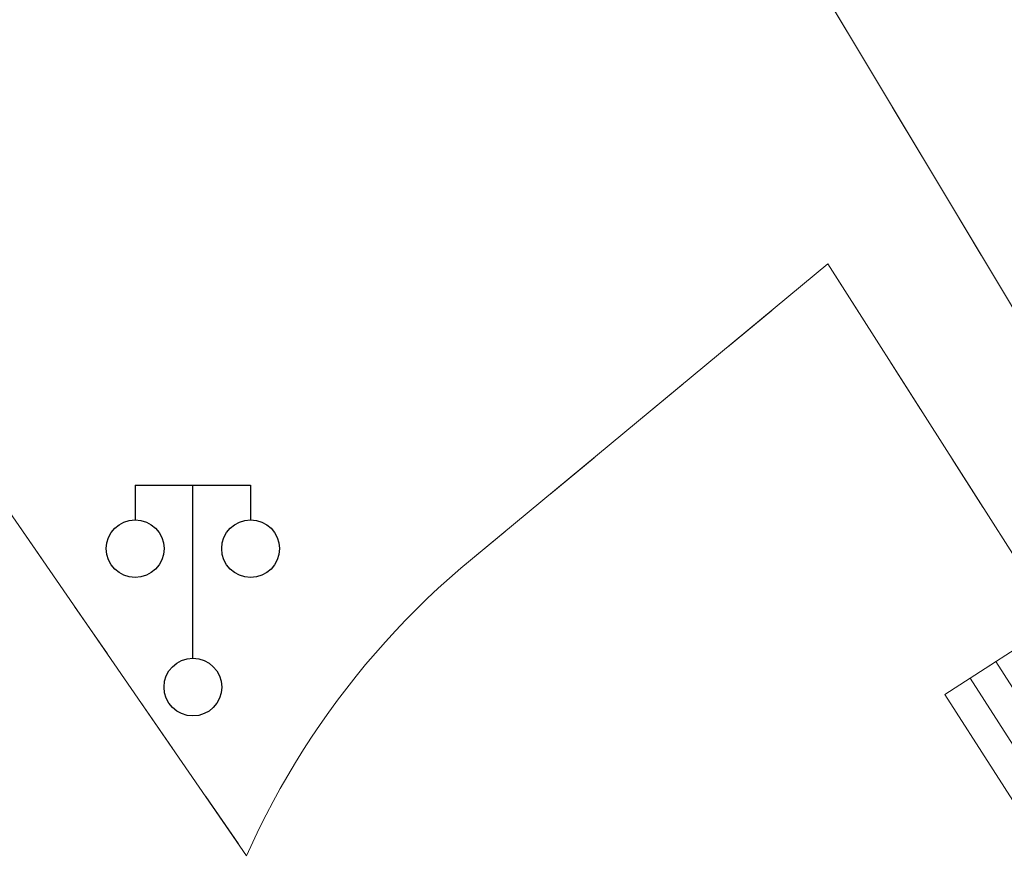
# Model space of a CAD drawing. Extents: x 39508475 to 39522402, y 3783947 to 3795549.
# Tile 164 of 256: x 39518209 to 39518226, y 3790962 to 3790977. Entities that reach past the tile are written whole.
import ezdxf

# ---------------------------------------------------------------- set-up
doc = ezdxf.new("R2010")
doc.units = 0
doc.linetypes.add('X6', pattern=[2, 1, -1])
doc.layers.get('0').update_dxf_attribs({"linetype": 'CONTINUOUS'})
for name, color, linetype in [('DLSS', 4, 'CONTINUOUS'), ('JCDL_JMDD_F', 231, 'CONTINUOUS'), ('JCDL_ZBM', 3, 'CONTINUOUS')]:
    doc.layers.add(name, color=color, linetype=linetype)
doc.layers.add('JCDL_JMDX', color=1, linetype='CONTINUOUS', lineweight=0)

# ---------------------------------------------------------------- blocks, each defined once
blk = doc.blocks.new('3521000')
at = {"color": 0}
for p, q in [((-1, 3.5), (1, 3.5)), ((0, 0.5), (0, 3.5))]:
    blk.add_line(p, q, dxfattribs=at)
at = {"color": 0, "linetype": 'Continuous', "flags": 128}
for points in [[(-1, 3.5), (-1, 2.9)], [(1, 3.5), (1, 2.9)]]:
    blk.add_lwpolyline(points, dxfattribs=at)
at = {"color": 0}
for centre in [(-1, 2.4), (1, 2.4), (0, 0)]:
    blk.add_circle(centre, 0.5, dxfattribs=at)

msp = doc.modelspace()

# ---------------------------------------------------------------- linework, layer by layer
at = {"layer": 'DLSS', "linetype": 'X6', "lineweight": 0}
for points in [[(39518209.24932, 3791000), (39518213.10899, 3790993.93899), (39518229.10588, 3790967.24582), (39518227.54099, 3790966.308)], [(39518209.121, 3790968.053), (39518213.235, 3790962.08299), (39518213.34267, 3790962.32082), (39518213.4551, 3790962.55644), (39518213.57188, 3790962.78993), (39518213.69297, 3790963.02121), (39518213.81833, 3790963.25021), (39518213.94792, 3790963.47684), (39518214.08169, 3790963.70103), (39518214.21959, 3790963.9227), (39518214.36159, 3790964.14177), (39518214.50762, 3790964.35817), (39518214.65765, 3790964.57182), (39518214.779, 3790964.738), (39518214.81161, 3790964.78265), (39518214.96946, 3790964.99059), (39518215.13114, 3790965.19557), (39518215.29659, 3790965.39751), (39518215.46576, 3790965.59635), (39518215.63859, 3790965.79201), (39518215.81503, 3790965.98444), (39518215.995, 3790966.17355), (39518216.17844, 3790966.3593), (39518216.36531, 3790966.54161), (39518216.55552, 3790966.72042), (39518216.74902, 3790966.89568), (39518216.946, 3790967.067), (39518223.304, 3790972.34301), (39518227.26328, 3790966.12845)]]:
    msp.add_lwpolyline(points, dxfattribs=at)
at = {"layer": 'JCDL_JMDX', "color": 6, "linetype": 'Continuous', "lineweight": 0}
for points in [[(39518234.342, 3790950.819), (39518225.329, 3790964.878), (39518227.26328, 3790966.12845), (39518227.54099, 3790966.308), (39518236.55801, 3790952.17999), (39518234.342, 3790950.819)], [(39518225.329, 3790964.878), (39518227.26328, 3790966.12845)], [(39518226.2138, 3790965.45), (39518226.10271, 3790965.37818)], [(39518231.6216, 3790957.0146), (39518226.2138, 3790965.45)], [(39518225.7714, 3790965.164), (39518225.71586, 3790965.12809)], [(39518232.9818, 3790953.9168), (39518225.7714, 3790965.164)]]:
    msp.add_lwpolyline(points, dxfattribs=at)
at = {"layer": 'JCDL_ZBM', "linetype": 'Continuous', "lineweight": 0}
for points in [[(39518213.10899, 3790993.93899), (39518229.10588, 3790967.24582)], [(39518227.26328, 3790966.12845), (39518223.304, 3790972.34301), (39518216.946, 3790967.067), (39518216.74902, 3790966.89567), (39518216.55552, 3790966.72042), (39518216.36532, 3790966.5416), (39518216.17844, 3790966.3593), (39518215.99499, 3790966.17356), (39518215.81503, 3790965.98444), (39518215.63859, 3790965.79202), (39518215.46577, 3790965.59635), (39518215.29659, 3790965.39751), (39518215.13114, 3790965.19557), (39518214.96945, 3790964.9906), (39518214.81161, 3790964.78265), (39518214.65765, 3790964.57182), (39518214.50762, 3790964.35818), (39518214.36159, 3790964.14177), (39518214.21959, 3790963.9227), (39518214.08168, 3790963.70103), (39518213.94792, 3790963.47684), (39518213.81833, 3790963.25022), (39518213.69297, 3790963.02121), (39518213.57188, 3790962.78993), (39518213.4551, 3790962.55644), (39518213.34267, 3790962.32082), (39518213.235, 3790962.08299), (39518209.121, 3790968.053)]]:
    msp.add_lwpolyline(points, dxfattribs=at)

# ---------------------------------------------------------------- block references
at = {"layer": 'JCDL_JMDD_F'}
msp.add_blockref('3521000', (39518212.3037, 3790965.00708), dxfattribs=at)

doc.saveas('drawing.dxf')
